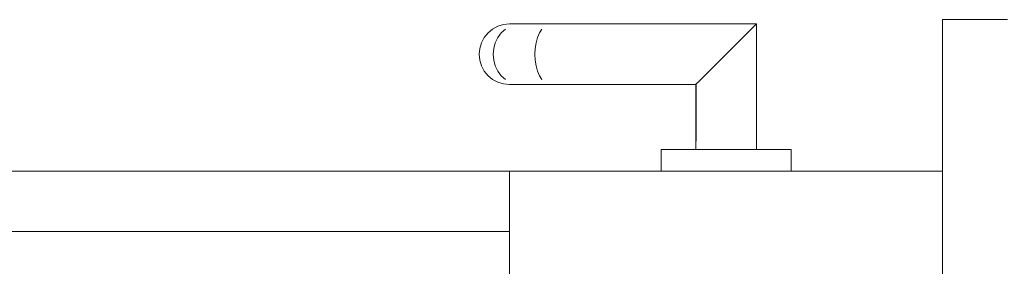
# Model space of a CAD drawing. Header units: millimetres. Extents: x -13189488 to -13176600, y -33161 to -25515.
# Tile 12 of 28: x -13183653 to -13183425, y -31847 to -31790. Entities that reach past the tile are written whole.
import ezdxf

# ---------------------------------------------------------------- set-up
doc = ezdxf.new("R2010")
doc.units = ezdxf.units.MM
doc.header["$MEASUREMENT"] = 0
doc.linetypes.add('Wipeout_Contour', pattern=[1000, 0, -1000])
doc.layers.add('0._RDC (82)_1_Portes Archicad', color=7, linetype='Continuous')

msp = doc.modelspace()

# ---------------------------------------------------------------- linework, layer by layer
at = {"layer": '0._RDC (82)_1_Portes Archicad', "color": 254, "linetype": 'Continuous', "lineweight": 0, "true_color": 0xcccccc}
for p, q in [((-13183439.55, -31824.87), (-13183439.55, -31789.87)), ((-13183439.55, -31789.87), (-13183424.55, -31789.87))]:
    msp.add_line(p, q, dxfattribs=at)
at = {"layer": '0._RDC (82)_1_Portes Archicad', "color": 35, "linetype": 'Continuous', "lineweight": 0, "true_color": 0xbe753f}
msp.add_line((-13183439.55, -31824.87), (-13183439.55, -31864.87), dxfattribs=at)

# ---------------------------------------------------------------- wipeouts: each hides what was drawn before it
at = {"color": 254, "linetype": 'Wipeout_Contour', "lineweight": 0, "ltscale": 52734111.84446394}
msp.add_wipeout([(-13183504.55, -31824.87), (-13183474.55, -31824.87), (-13183474.55, -31819.87), (-13183504.55, -31819.87)], dxfattribs=at).dxf.layer = '0._RDC (82)_1_Portes Archicad'
at = {"color": 254, "linetype": 'Wipeout_Contour', "lineweight": 0, "ltscale": 52736332.0553728}
msp.add_wipeout([(-13183539.55, -31864.87), (-13183539.55, -31824.87), (-13184549.55, -31824.87), (-13184549.55, -31864.87)], dxfattribs=at).dxf.layer = '0._RDC (82)_1_Portes Archicad'

# ---------------------------------------------------------------- next in the draw order: linework, layer by layer
at = {"layer": '0._RDC (82)_1_Portes Archicad', "color": 84, "linetype": 'Continuous', "lineweight": 0}
for p, q in [((-13183504.55, -31824.87), (-13183504.55, -31819.87)), ((-13183474.55, -31824.87), (-13183474.55, -31819.87)), ((-13183539.55, -31824.87), (-13184549.55, -31824.87))]:
    msp.add_line(p, q, dxfattribs=at)
at = {"layer": '0._RDC (82)_1_Portes Archicad', "color": 35, "linetype": 'Continuous', "lineweight": 0, "true_color": 0xbe753f}
for p, q in [((-13183539.55, -31864.87), (-13183539.55, -31824.87)), ((-13183539.55, -31824.87), (-13183439.55, -31824.87))]:
    msp.add_line(p, q, dxfattribs=at)
at = {"layer": '0._RDC (82)_1_Portes Archicad', "color": 250, "linetype": 'Continuous', "lineweight": 0, "true_color": 0x191919}
msp.add_line((-13184549.55, -31838.87), (-13183539.55, -31838.87), dxfattribs=at)

# ---------------------------------------------------------------- next in the draw order: wipeouts: each hides what was drawn before it
at = {"color": 254, "linetype": 'Wipeout_Contour', "lineweight": 0, "ltscale": 52734108.97976134}
msp.add_wipeout([(-13183489.55, -31819.87), (-13183488.19, -31819.87), (-13183488.19, -31796.5), (-13183489.55, -31797.87)], dxfattribs=at).dxf.layer = '0._RDC (82)_1_Portes Archicad'
at = {"color": 254, "linetype": 'Wipeout_Contour', "lineweight": 0, "ltscale": 39550604.15678616}
msp.add_wipeout([(-13183496.55, -31804.87), (-13183496.55, -31819.87), (-13183496.42, -31804.74)], dxfattribs=at).dxf.layer = '0._RDC (82)_1_Portes Archicad'

# ---------------------------------------------------------------- next in the draw order: wipeouts: each hides what was drawn before it
at = {"color": 254, "linetype": 'Wipeout_Contour', "lineweight": 0, "ltscale": 52734103.61573545}
msp.add_wipeout([(-13183488.19, -31819.87), (-13183486.88, -31819.87), (-13183486.88, -31795.19), (-13183488.19, -31796.5)], dxfattribs=at).dxf.layer = '0._RDC (82)_1_Portes Archicad'
at = {"color": 254, "linetype": 'Wipeout_Contour', "lineweight": 0, "ltscale": 39550603.48819679}
msp.add_wipeout([(-13183496.42, -31819.87), (-13183496.02, -31804.34), (-13183496.42, -31804.74)], dxfattribs=at).dxf.layer = '0._RDC (82)_1_Portes Archicad'

# ---------------------------------------------------------------- next in the draw order: wipeouts: each hides what was drawn before it
at = {"color": 254, "linetype": 'Wipeout_Contour', "lineweight": 0, "ltscale": 52734098.5629301}
msp.add_wipeout([(-13183486.88, -31819.87), (-13183485.67, -31819.87), (-13183485.67, -31793.98), (-13183486.88, -31795.19)], dxfattribs=at).dxf.layer = '0._RDC (82)_1_Portes Archicad'
at = {"color": 254, "linetype": 'Wipeout_Contour', "lineweight": 0, "ltscale": 52734136.31872304}
msp.add_wipeout([(-13183496.02, -31819.87), (-13183495.38, -31819.87), (-13183495.38, -31803.69), (-13183496.02, -31804.34)], dxfattribs=at).dxf.layer = '0._RDC (82)_1_Portes Archicad'

# ---------------------------------------------------------------- next in the draw order: wipeouts: each hides what was drawn before it
at = {"color": 254, "linetype": 'Wipeout_Contour', "lineweight": 0, "ltscale": 52734094.01552185}
msp.add_wipeout([(-13183485.67, -31819.87), (-13183484.6, -31819.87), (-13183484.6, -31792.92), (-13183485.67, -31793.98)], dxfattribs=at).dxf.layer = '0._RDC (82)_1_Portes Archicad'
at = {"color": 254, "linetype": 'Wipeout_Contour', "lineweight": 0, "ltscale": 52734133.28027951}
msp.add_wipeout([(-13183495.38, -31803.69), (-13183495.38, -31819.87), (-13183494.5, -31819.87), (-13183494.5, -31802.82)], dxfattribs=at).dxf.layer = '0._RDC (82)_1_Portes Archicad'

# ---------------------------------------------------------------- next in the draw order: wipeouts: each hides what was drawn before it
at = {"color": 254, "linetype": 'Wipeout_Contour', "lineweight": 0, "ltscale": 52734090.14826496}
msp.add_wipeout([(-13183484.6, -31792.92), (-13183484.6, -31819.87), (-13183483.73, -31819.87), (-13183483.73, -31792.05)], dxfattribs=at).dxf.layer = '0._RDC (82)_1_Portes Archicad'
at = {"color": 254, "linetype": 'Wipeout_Contour', "lineweight": 0, "ltscale": 52734129.4130587}
msp.add_wipeout([(-13183494.5, -31819.87), (-13183493.44, -31819.87), (-13183493.44, -31801.76), (-13183494.5, -31802.82)], dxfattribs=at).dxf.layer = '0._RDC (82)_1_Portes Archicad'
at = {"color": 254, "linetype": 'Wipeout_Contour', "lineweight": 0, "ltscale": 39550629.29441586}
msp.add_wipeout([(-13183496.42, -31804.74), (-13183520.73, -31804.74), (-13183496.55, -31804.87)], dxfattribs=at).dxf.layer = '0._RDC (82)_1_Portes Archicad'

# ---------------------------------------------------------------- next in the draw order: wipeouts: each hides what was drawn before it
at = {"color": 254, "linetype": 'Wipeout_Contour', "lineweight": 0, "ltscale": 52734087.10977525}
msp.add_wipeout([(-13183483.73, -31819.87), (-13183483.09, -31819.87), (-13183483.09, -31791.4), (-13183483.73, -31792.05)], dxfattribs=at).dxf.layer = '0._RDC (82)_1_Portes Archicad'
at = {"color": 254, "linetype": 'Wipeout_Contour', "lineweight": 0, "ltscale": 52734124.86567678}
msp.add_wipeout([(-13183493.44, -31819.87), (-13183492.23, -31819.87), (-13183492.23, -31800.55), (-13183493.44, -31801.76)], dxfattribs=at).dxf.layer = '0._RDC (82)_1_Portes Archicad'
at = {"color": 254, "linetype": 'Wipeout_Contour', "lineweight": 0, "ltscale": 39550628.92175972}
msp.add_wipeout([(-13183520.91, -31804.34), (-13183496.42, -31804.74), (-13183496.02, -31804.34)], dxfattribs=at).dxf.layer = '0._RDC (82)_1_Portes Archicad'

# ---------------------------------------------------------------- next in the draw order: wipeouts: each hides what was drawn before it
at = {"color": 254, "linetype": 'Wipeout_Contour', "lineweight": 0, "ltscale": 39550563.42600842}
msp.add_wipeout([(-13183483.09, -31819.87), (-13183482.69, -31791), (-13183483.09, -31791.4)], dxfattribs=at).dxf.layer = '0._RDC (82)_1_Portes Archicad'
at = {"color": 254, "linetype": 'Wipeout_Contour', "lineweight": 0, "ltscale": 52734119.81288843}
msp.add_wipeout([(-13183492.23, -31819.87), (-13183490.92, -31819.87), (-13183490.92, -31799.24), (-13183492.23, -31800.55)], dxfattribs=at).dxf.layer = '0._RDC (82)_1_Portes Archicad'
at = {"color": 254, "linetype": 'Wipeout_Contour', "lineweight": 0, "ltscale": 52734186.80020138}
msp.add_wipeout([(-13183521.07, -31803.69), (-13183520.91, -31804.34), (-13183496.02, -31804.34), (-13183495.38, -31803.69)], dxfattribs=at).dxf.layer = '0._RDC (82)_1_Portes Archicad'

# ---------------------------------------------------------------- next in the draw order: linework, layer by layer
at = {"layer": '0._RDC (82)_1_Portes Archicad', "color": 84, "linetype": 'Continuous', "lineweight": 0}
msp.add_line((-13183496.55, -31819.87), (-13183496.55, -31804.87), dxfattribs=at)

# ---------------------------------------------------------------- next in the draw order: wipeouts: each hides what was drawn before it
at = {"color": 254, "linetype": 'Wipeout_Contour', "lineweight": 0, "ltscale": 39550562.49352059}
msp.add_wipeout([(-13183482.69, -31791), (-13183482.69, -31819.87), (-13183482.55, -31790.87)], dxfattribs=at).dxf.layer = '0._RDC (82)_1_Portes Archicad'
at = {"color": 254, "linetype": 'Wipeout_Contour', "lineweight": 0, "ltscale": 52734114.44887085}
msp.add_wipeout([(-13183490.92, -31819.87), (-13183489.55, -31819.87), (-13183489.55, -31797.87), (-13183490.92, -31799.24)], dxfattribs=at).dxf.layer = '0._RDC (82)_1_Portes Archicad'
at = {"color": 254, "linetype": 'Wipeout_Contour', "lineweight": 0, "ltscale": 52734185.56606625}
msp.add_wipeout([(-13183521.21, -31802.82), (-13183521.07, -31803.69), (-13183495.38, -31803.69), (-13183494.5, -31802.82)], dxfattribs=at).dxf.layer = '0._RDC (82)_1_Portes Archicad'

# ---------------------------------------------------------------- next in the draw order: linework, layer by layer
at = {"layer": '0._RDC (82)_1_Portes Archicad', "color": 84, "linetype": 'Continuous', "lineweight": 0}
for p, q in [((-13183496.55, -31804.87), (-13183496.42, -31804.74)), ((-13183496.42, -31804.74), (-13183496.02, -31804.34)), ((-13183504.55, -31819.87), (-13183474.55, -31819.87))]:
    msp.add_line(p, q, dxfattribs=at)

# ---------------------------------------------------------------- next in the draw order: wipeouts: each hides what was drawn before it
at = {"color": 254, "linetype": 'Wipeout_Contour', "lineweight": 0, "ltscale": 52734174.02056599}
msp.add_wipeout([(-13183521.48, -31797.87), (-13183489.55, -31797.87), (-13183488.19, -31796.5), (-13183521.46, -31796.5)], dxfattribs=at).dxf.layer = '0._RDC (82)_1_Portes Archicad'
at = {"color": 254, "linetype": 'Wipeout_Contour', "lineweight": 0, "ltscale": 52734183.87311883}
msp.add_wipeout([(-13183521.32, -31801.76), (-13183521.21, -31802.82), (-13183494.5, -31802.82), (-13183493.44, -31801.76)], dxfattribs=at).dxf.layer = '0._RDC (82)_1_Portes Archicad'
at = {"color": 254, "linetype": 'Wipeout_Contour', "lineweight": 0, "ltscale": 39550696.03338316}
msp.add_wipeout([(-13183530.76, -31804.74), (-13183530.05, -31804.87), (-13183520.55, -31804.87)], dxfattribs=at).dxf.layer = '0._RDC (82)_1_Portes Archicad'

# ---------------------------------------------------------------- next in the draw order: linework, layer by layer
at = {"layer": '0._RDC (82)_1_Portes Archicad', "color": 84, "linetype": 'Continuous', "lineweight": 0}
msp.add_line((-13183496.02, -31804.34), (-13183495.38, -31803.69), dxfattribs=at)

# ---------------------------------------------------------------- next in the draw order: wipeouts: each hides what was drawn before it
at = {"color": 254, "linetype": 'Wipeout_Contour', "lineweight": 0, "ltscale": 52734171.26272632}
msp.add_wipeout([(-13183521.46, -31796.5), (-13183488.19, -31796.5), (-13183486.88, -31795.19), (-13183521.41, -31795.19)], dxfattribs=at).dxf.layer = '0._RDC (82)_1_Portes Archicad'
at = {"color": 254, "linetype": 'Wipeout_Contour', "lineweight": 0, "ltscale": 52734181.78636687}
msp.add_wipeout([(-13183521.41, -31800.55), (-13183521.32, -31801.76), (-13183493.44, -31801.76), (-13183492.23, -31800.55)], dxfattribs=at).dxf.layer = '0._RDC (82)_1_Portes Archicad'
at = {"color": 254, "linetype": 'Wipeout_Contour', "lineweight": 0, "ltscale": 52734257.34524688}
msp.add_wipeout([(-13183520.91, -31804.34), (-13183531.44, -31804.34), (-13183530.76, -31804.74), (-13183520.73, -31804.74)], dxfattribs=at).dxf.layer = '0._RDC (82)_1_Portes Archicad'

# ---------------------------------------------------------------- next in the draw order: linework, layer by layer
at = {"layer": '0._RDC (82)_1_Portes Archicad', "color": 84, "linetype": 'Continuous', "lineweight": 0}
for p, q in [((-13183494.5, -31802.82), (-13183493.44, -31801.76)), ((-13183495.38, -31803.69), (-13183494.5, -31802.82))]:
    msp.add_line(p, q, dxfattribs=at)

# ---------------------------------------------------------------- next in the draw order: wipeouts: each hides what was drawn before it
at = {"color": 254, "linetype": 'Wipeout_Contour', "lineweight": 0, "ltscale": 52734168.59457703}
msp.add_wipeout([(-13183521.41, -31795.19), (-13183486.88, -31795.19), (-13183485.67, -31793.98), (-13183521.32, -31793.98)], dxfattribs=at).dxf.layer = '0._RDC (82)_1_Portes Archicad'
at = {"color": 254, "linetype": 'Wipeout_Contour', "lineweight": 0, "ltscale": 52734179.38571544}
msp.add_wipeout([(-13183521.46, -31799.24), (-13183521.41, -31800.55), (-13183492.23, -31800.55), (-13183490.92, -31799.24)], dxfattribs=at).dxf.layer = '0._RDC (82)_1_Portes Archicad'
at = {"color": 254, "linetype": 'Wipeout_Contour', "lineweight": 0, "ltscale": 52734258.97309002}
msp.add_wipeout([(-13183521.07, -31803.69), (-13183532.07, -31803.69), (-13183531.44, -31804.34), (-13183520.91, -31804.34)], dxfattribs=at).dxf.layer = '0._RDC (82)_1_Portes Archicad'

# ---------------------------------------------------------------- next in the draw order: linework, layer by layer
at = {"layer": '0._RDC (82)_1_Portes Archicad', "color": 84, "linetype": 'Continuous', "lineweight": 0}
for p, q in [((-13183488.19, -31796.5), (-13183486.88, -31795.19)), ((-13183493.44, -31801.76), (-13183492.23, -31800.55)), ((-13183496.55, -31804.87), (-13183520.55, -31804.87))]:
    msp.add_line(p, q, dxfattribs=at)

# ---------------------------------------------------------------- next in the draw order: wipeouts: each hides what was drawn before it
at = {"color": 254, "linetype": 'Wipeout_Contour', "lineweight": 0, "ltscale": 52734166.11861075}
msp.add_wipeout([(-13183521.32, -31793.98), (-13183485.67, -31793.98), (-13183484.6, -31792.92), (-13183521.21, -31792.92)], dxfattribs=at).dxf.layer = '0._RDC (82)_1_Portes Archicad'
at = {"color": 254, "linetype": 'Wipeout_Contour', "lineweight": 0, "ltscale": 52734176.76323201}
msp.add_wipeout([(-13183521.48, -31797.87), (-13183521.46, -31799.24), (-13183490.92, -31799.24), (-13183489.55, -31797.87)], dxfattribs=at).dxf.layer = '0._RDC (82)_1_Portes Archicad'
at = {"color": 254, "linetype": 'Wipeout_Contour', "lineweight": 0, "ltscale": 52734260.43389842}
msp.add_wipeout([(-13183532.62, -31802.82), (-13183532.07, -31803.69), (-13183521.07, -31803.69), (-13183521.21, -31802.82)], dxfattribs=at).dxf.layer = '0._RDC (82)_1_Portes Archicad'

# ---------------------------------------------------------------- next in the draw order: linework, layer by layer
at = {"layer": '0._RDC (82)_1_Portes Archicad', "color": 84, "linetype": 'Continuous', "lineweight": 0}
for p, q in [((-13183489.55, -31797.87), (-13183488.19, -31796.5)), ((-13183492.23, -31800.55), (-13183490.92, -31799.24)), ((-13183490.92, -31799.24), (-13183489.55, -31797.87))]:
    msp.add_line(p, q, dxfattribs=at)

# ---------------------------------------------------------------- next in the draw order: wipeouts: each hides what was drawn before it
at = {"color": 254, "linetype": 'Wipeout_Contour', "lineweight": 0, "ltscale": 52734163.9299957}
msp.add_wipeout([(-13183521.21, -31792.92), (-13183484.6, -31792.92), (-13183483.73, -31792.05), (-13183521.07, -31792.05)], dxfattribs=at).dxf.layer = '0._RDC (82)_1_Portes Archicad'
at = {"color": 254, "linetype": 'Wipeout_Contour', "lineweight": 0, "ltscale": 52734263.60795018}
msp.add_wipeout([(-13183533.68, -31797.87), (-13183521.48, -31797.87), (-13183521.46, -31796.5), (-13183533.61, -31796.5)], dxfattribs=at).dxf.layer = '0._RDC (82)_1_Portes Archicad'
at = {"color": 254, "linetype": 'Wipeout_Contour', "lineweight": 0, "ltscale": 52734261.67143501}
msp.add_wipeout([(-13183521.32, -31801.76), (-13183533.07, -31801.76), (-13183532.62, -31802.82), (-13183521.21, -31802.82)], dxfattribs=at).dxf.layer = '0._RDC (82)_1_Portes Archicad'
at = {"color": 254, "linetype": 'Wipeout_Contour', "lineweight": 0, "ltscale": 52734289.57789553}
msp.add_wipeout([(-13183538.23, -31804.74), (-13183537.01, -31804.87), (-13183530.05, -31804.87), (-13183530.76, -31804.74)], dxfattribs=at).dxf.layer = '0._RDC (82)_1_Portes Archicad'

# ---------------------------------------------------------------- next in the draw order: linework, layer by layer
at = {"layer": '0._RDC (82)_1_Portes Archicad', "color": 84, "linetype": 'Continuous', "lineweight": 0}
msp.add_line((-13183486.88, -31795.19), (-13183485.67, -31793.98), dxfattribs=at)

# ---------------------------------------------------------------- next in the draw order: wipeouts: each hides what was drawn before it
at = {"color": 254, "linetype": 'Wipeout_Contour', "lineweight": 0, "ltscale": 52734162.11300787}
msp.add_wipeout([(-13183520.91, -31791.4), (-13183521.07, -31792.05), (-13183483.73, -31792.05), (-13183483.09, -31791.4)], dxfattribs=at).dxf.layer = '0._RDC (82)_1_Portes Archicad'
at = {"color": 254, "linetype": 'Wipeout_Contour', "lineweight": 0, "ltscale": 52734263.25741765}
msp.add_wipeout([(-13183533.4, -31795.19), (-13183533.61, -31796.5), (-13183521.46, -31796.5), (-13183521.41, -31795.19)], dxfattribs=at).dxf.layer = '0._RDC (82)_1_Portes Archicad'
at = {"color": 254, "linetype": 'Wipeout_Contour', "lineweight": 0, "ltscale": 52734262.63804203}
msp.add_wipeout([(-13183521.41, -31800.55), (-13183533.4, -31800.55), (-13183533.07, -31801.76), (-13183521.32, -31801.76)], dxfattribs=at).dxf.layer = '0._RDC (82)_1_Portes Archicad'
at = {"color": 254, "linetype": 'Wipeout_Contour', "lineweight": 0, "ltscale": 52734293.35793114}
msp.add_wipeout([(-13183531.44, -31804.34), (-13183539.41, -31804.34), (-13183538.23, -31804.74), (-13183530.76, -31804.74)], dxfattribs=at).dxf.layer = '0._RDC (82)_1_Portes Archicad'

# ---------------------------------------------------------------- next in the draw order: linework, layer by layer
at = {"layer": '0._RDC (82)_1_Portes Archicad', "color": 84, "linetype": 'Continuous', "lineweight": 0}
for p, q in [((-13183485.67, -31793.98), (-13183484.6, -31792.92)), ((-13183520.55, -31804.87), (-13183530.05, -31804.87))]:
    msp.add_line(p, q, dxfattribs=at)

# ---------------------------------------------------------------- next in the draw order: wipeouts: each hides what was drawn before it
at = {"color": 254, "linetype": 'Wipeout_Contour', "lineweight": 0, "ltscale": 52734160.73744374}
msp.add_wipeout([(-13183520.91, -31791.4), (-13183483.09, -31791.4), (-13183482.69, -31791), (-13183520.73, -31791)], dxfattribs=at).dxf.layer = '0._RDC (82)_1_Portes Archicad'
at = {"color": 254, "linetype": 'Wipeout_Contour', "lineweight": 0, "ltscale": 52734262.5746779}
msp.add_wipeout([(-13183533.4, -31795.19), (-13183521.41, -31795.19), (-13183521.32, -31793.98), (-13183533.07, -31793.98)], dxfattribs=at).dxf.layer = '0._RDC (82)_1_Portes Archicad'
at = {"color": 254, "linetype": 'Wipeout_Contour', "lineweight": 0, "ltscale": 52734263.29643697}
msp.add_wipeout([(-13183533.61, -31799.24), (-13183533.4, -31800.55), (-13183521.41, -31800.55), (-13183521.46, -31799.24)], dxfattribs=at).dxf.layer = '0._RDC (82)_1_Portes Archicad'
at = {"color": 254, "linetype": 'Wipeout_Contour', "lineweight": 0, "ltscale": 52734296.91459802}
msp.add_wipeout([(-13183540.5, -31803.69), (-13183539.41, -31804.34), (-13183531.44, -31804.34), (-13183532.07, -31803.69)], dxfattribs=at).dxf.layer = '0._RDC (82)_1_Portes Archicad'

# ---------------------------------------------------------------- next in the draw order: linework, layer by layer
at = {"layer": '0._RDC (82)_1_Portes Archicad', "color": 84, "linetype": 'Continuous', "lineweight": 0}
for p, q in [((-13183484.6, -31792.92), (-13183483.73, -31792.05)), ((-13183483.73, -31792.05), (-13183483.09, -31791.4)), ((-13183483.09, -31791.4), (-13183482.69, -31791)), ((-13183482.69, -31791), (-13183482.55, -31790.87)), ((-13183482.55, -31819.87), (-13183482.55, -31790.87))]:
    msp.add_line(p, q, dxfattribs=at)

# ---------------------------------------------------------------- next in the draw order: wipeouts: each hides what was drawn before it
at = {"color": 254, "linetype": 'Wipeout_Contour', "lineweight": 0, "ltscale": 52734261.58616124}
msp.add_wipeout([(-13183532.62, -31792.92), (-13183533.07, -31793.98), (-13183521.32, -31793.98), (-13183521.21, -31792.92)], dxfattribs=at).dxf.layer = '0._RDC (82)_1_Portes Archicad'
at = {"color": 254, "linetype": 'Wipeout_Contour', "lineweight": 0, "ltscale": 52734263.62112543}
msp.add_wipeout([(-13183533.68, -31797.87), (-13183533.61, -31799.24), (-13183521.46, -31799.24), (-13183521.48, -31797.87)], dxfattribs=at).dxf.layer = '0._RDC (82)_1_Portes Archicad'
at = {"color": 254, "linetype": 'Wipeout_Contour', "lineweight": 0, "ltscale": 52734300.11110525}
msp.add_wipeout([(-13183532.62, -31802.82), (-13183541.45, -31802.82), (-13183540.5, -31803.69), (-13183532.07, -31803.69)], dxfattribs=at).dxf.layer = '0._RDC (82)_1_Portes Archicad'

# ---------------------------------------------------------------- next in the draw order: wipeouts: each hides what was drawn before it
at = {"color": 254, "linetype": 'Wipeout_Contour', "lineweight": 0, "ltscale": 52734260.329992}
msp.add_wipeout([(-13183532.62, -31792.92), (-13183521.21, -31792.92), (-13183521.07, -31792.05), (-13183532.07, -31792.05)], dxfattribs=at).dxf.layer = '0._RDC (82)_1_Portes Archicad'
at = {"color": 254, "linetype": 'Wipeout_Contour', "lineweight": 0, "ltscale": 52734307.12384896}
msp.add_wipeout([(-13183543.16, -31796.5), (-13183543.29, -31797.87), (-13183533.68, -31797.87), (-13183533.61, -31796.5)], dxfattribs=at).dxf.layer = '0._RDC (82)_1_Portes Archicad'
at = {"color": 254, "linetype": 'Wipeout_Contour', "lineweight": 0, "ltscale": 52734302.82451496}
msp.add_wipeout([(-13183533.07, -31801.76), (-13183542.23, -31801.76), (-13183541.45, -31802.82), (-13183532.62, -31802.82)], dxfattribs=at).dxf.layer = '0._RDC (82)_1_Portes Archicad'
at = {"color": 254, "linetype": 'Wipeout_Contour', "lineweight": 0, "ltscale": 52734309.2094276}
msp.add_wipeout([(-13183540.92, -31804.74), (-13183539.55, -31804.87), (-13183537.01, -31804.87), (-13183538.23, -31804.74)], dxfattribs=at).dxf.layer = '0._RDC (82)_1_Portes Archicad'

# ---------------------------------------------------------------- next in the draw order: linework, layer by layer
at = {"layer": '0._RDC (82)_1_Portes Archicad', "color": 84, "linetype": 'Continuous', "lineweight": 0}
msp.add_line((-13183530.05, -31804.87), (-13183537.01, -31804.87), dxfattribs=at)

# ---------------------------------------------------------------- next in the draw order: wipeouts: each hides what was drawn before it
at = {"color": 254, "linetype": 'Wipeout_Contour', "lineweight": 0, "ltscale": 52734258.85454413}
msp.add_wipeout([(-13183532.07, -31792.05), (-13183521.07, -31792.05), (-13183520.91, -31791.4), (-13183531.44, -31791.4)], dxfattribs=at).dxf.layer = '0._RDC (82)_1_Portes Archicad'
at = {"color": 254, "linetype": 'Wipeout_Contour', "lineweight": 0, "ltscale": 52734306.36757556}
msp.add_wipeout([(-13183542.81, -31795.19), (-13183543.16, -31796.5), (-13183533.61, -31796.5), (-13183533.4, -31795.19)], dxfattribs=at).dxf.layer = '0._RDC (82)_1_Portes Archicad'
at = {"color": 254, "linetype": 'Wipeout_Contour', "lineweight": 0, "ltscale": 52734304.95031811}
msp.add_wipeout([(-13183542.81, -31800.55), (-13183542.23, -31801.76), (-13183533.07, -31801.76), (-13183533.4, -31800.55)], dxfattribs=at).dxf.layer = '0._RDC (82)_1_Portes Archicad'
at = {"color": 254, "linetype": 'Wipeout_Contour', "lineweight": 0, "ltscale": 52734314.28520072}
msp.add_wipeout([(-13183538.23, -31804.74), (-13183539.41, -31804.34), (-13183542.23, -31804.34), (-13183540.92, -31804.74)], dxfattribs=at).dxf.layer = '0._RDC (82)_1_Portes Archicad'

# ---------------------------------------------------------------- next in the draw order: linework, layer by layer
at = {"layer": '0._RDC (82)_1_Portes Archicad', "color": 84, "linetype": 'Continuous', "lineweight": 0}
for p, q in [((-13183532.62, -31802.82), (-13183533.07, -31801.76)), ((-13183532.07, -31803.69), (-13183532.62, -31802.82))]:
    msp.add_line(p, q, dxfattribs=at)

# ---------------------------------------------------------------- next in the draw order: wipeouts: each hides what was drawn before it
at = {"color": 254, "linetype": 'Wipeout_Contour', "lineweight": 0, "ltscale": 39550697.66987001}
msp.add_wipeout([(-13183530.76, -31791), (-13183531.44, -31791.4), (-13183520.91, -31791.4)], dxfattribs=at).dxf.layer = '0._RDC (82)_1_Portes Archicad'
at = {"color": 254, "linetype": 'Wipeout_Contour', "lineweight": 0, "ltscale": 52734304.88695403}
msp.add_wipeout([(-13183542.81, -31795.19), (-13183533.4, -31795.19), (-13183533.07, -31793.98), (-13183542.23, -31793.98)], dxfattribs=at).dxf.layer = '0._RDC (82)_1_Portes Archicad'
at = {"color": 254, "linetype": 'Wipeout_Contour', "lineweight": 0, "ltscale": 52734306.40659497}
msp.add_wipeout([(-13183543.16, -31799.24), (-13183542.81, -31800.55), (-13183533.4, -31800.55), (-13183533.61, -31799.24)], dxfattribs=at).dxf.layer = '0._RDC (82)_1_Portes Archicad'
at = {"color": 254, "linetype": 'Wipeout_Contour', "lineweight": 0, "ltscale": 52734319.06296851}
msp.add_wipeout([(-13183539.41, -31804.34), (-13183540.5, -31803.69), (-13183543.44, -31803.69), (-13183542.23, -31804.34)], dxfattribs=at).dxf.layer = '0._RDC (82)_1_Portes Archicad'

# ---------------------------------------------------------------- next in the draw order: linework, layer by layer
at = {"layer": '0._RDC (82)_1_Portes Archicad', "color": 84, "linetype": 'Continuous', "lineweight": 0}
for p, q in [((-13183533.61, -31796.5), (-13183533.4, -31795.19)), ((-13183533.07, -31801.76), (-13183533.4, -31800.55)), ((-13183537.01, -31804.87), (-13183539.55, -31804.87))]:
    msp.add_line(p, q, dxfattribs=at)

# ---------------------------------------------------------------- next in the draw order: wipeouts: each hides what was drawn before it
at = {"color": 254, "linetype": 'Wipeout_Contour', "lineweight": 0, "ltscale": 39550696.11407073}
msp.add_wipeout([(-13183530.76, -31791), (-13183520.73, -31791), (-13183530.05, -31790.87)], dxfattribs=at).dxf.layer = '0._RDC (82)_1_Portes Archicad'
at = {"color": 254, "linetype": 'Wipeout_Contour', "lineweight": 0, "ltscale": 52734302.73924126}
msp.add_wipeout([(-13183542.23, -31793.98), (-13183533.07, -31793.98), (-13183532.62, -31792.92), (-13183541.45, -31792.92)], dxfattribs=at).dxf.layer = '0._RDC (82)_1_Portes Archicad'
at = {"color": 254, "linetype": 'Wipeout_Contour', "lineweight": 0, "ltscale": 52734307.13702419}
msp.add_wipeout([(-13183533.68, -31797.87), (-13183543.29, -31797.87), (-13183543.16, -31799.24), (-13183533.61, -31799.24)], dxfattribs=at).dxf.layer = '0._RDC (82)_1_Portes Archicad'
at = {"color": 254, "linetype": 'Wipeout_Contour', "lineweight": 0, "ltscale": 52734323.35902046}
msp.add_wipeout([(-13183540.5, -31803.69), (-13183541.45, -31802.82), (-13183544.5, -31802.82), (-13183543.44, -31803.69)], dxfattribs=at).dxf.layer = '0._RDC (82)_1_Portes Archicad'

# ---------------------------------------------------------------- next in the draw order: linework, layer by layer
at = {"layer": '0._RDC (82)_1_Portes Archicad', "color": 84, "linetype": 'Continuous', "lineweight": 0}
for p, q in [((-13183482.55, -31790.87), (-13183520.55, -31790.87)), ((-13183533.68, -31797.87), (-13183533.61, -31796.5)), ((-13183533.61, -31799.24), (-13183533.68, -31797.87)), ((-13183533.4, -31800.55), (-13183533.61, -31799.24)), ((-13183540.92, -31804.74), (-13183542.23, -31804.34)), ((-13183539.55, -31804.87), (-13183540.92, -31804.74))]:
    msp.add_line(p, q, dxfattribs=at)

# ---------------------------------------------------------------- next in the draw order: wipeouts: each hides what was drawn before it
at = {"color": 254, "linetype": 'Wipeout_Contour', "lineweight": 0, "ltscale": 52734300.00719894}
msp.add_wipeout([(-13183540.5, -31792.05), (-13183541.45, -31792.92), (-13183532.62, -31792.92), (-13183532.07, -31792.05)], dxfattribs=at).dxf.layer = '0._RDC (82)_1_Portes Archicad'
at = {"color": 254, "linetype": 'Wipeout_Contour', "lineweight": 0, "ltscale": 52734332.8108079}
msp.add_wipeout([(-13183543.29, -31797.87), (-13183543.16, -31796.5), (-13183546.42, -31796.5), (-13183546.55, -31797.87)], dxfattribs=at).dxf.layer = '0._RDC (82)_1_Portes Archicad'
at = {"color": 254, "linetype": 'Wipeout_Contour', "lineweight": 0, "ltscale": 52734327.0080926}
msp.add_wipeout([(-13183541.45, -31802.82), (-13183542.23, -31801.76), (-13183545.37, -31801.76), (-13183544.5, -31802.82)], dxfattribs=at).dxf.layer = '0._RDC (82)_1_Portes Archicad'

# ---------------------------------------------------------------- next in the draw order: linework, layer by layer
at = {"layer": '0._RDC (82)_1_Portes Archicad', "color": 84, "linetype": 'Continuous', "lineweight": 0}
for p, q in [((-13183533.4, -31795.19), (-13183533.07, -31793.98)), ((-13183542.23, -31804.34), (-13183543.44, -31803.69))]:
    msp.add_line(p, q, dxfattribs=at)

# ---------------------------------------------------------------- next in the draw order: wipeouts: each hides what was drawn before it
at = {"color": 254, "linetype": 'Wipeout_Contour', "lineweight": 0, "ltscale": 52734296.79605215}
msp.add_wipeout([(-13183539.41, -31791.4), (-13183540.5, -31792.05), (-13183532.07, -31792.05), (-13183531.44, -31791.4)], dxfattribs=at).dxf.layer = '0._RDC (82)_1_Portes Archicad'
at = {"color": 254, "linetype": 'Wipeout_Contour', "lineweight": 0, "ltscale": 52734331.79461202}
msp.add_wipeout([(-13183543.16, -31796.5), (-13183542.81, -31795.19), (-13183546.02, -31795.19), (-13183546.42, -31796.5)], dxfattribs=at).dxf.layer = '0._RDC (82)_1_Portes Archicad'
at = {"color": 254, "linetype": 'Wipeout_Contour', "lineweight": 0, "ltscale": 52734329.86971988}
msp.add_wipeout([(-13183542.23, -31801.76), (-13183542.81, -31800.55), (-13183546.02, -31800.55), (-13183545.37, -31801.76)], dxfattribs=at).dxf.layer = '0._RDC (82)_1_Portes Archicad'

# ---------------------------------------------------------------- next in the draw order: linework, layer by layer
at = {"layer": '0._RDC (82)_1_Portes Archicad', "color": 84, "linetype": 'Continuous', "lineweight": 0}
for p, q in [((-13183533.07, -31793.98), (-13183532.62, -31792.92)), ((-13183544.5, -31802.82), (-13183545.37, -31801.76)), ((-13183541.45, -31802.82), (-13183542.23, -31801.76)), ((-13183543.44, -31803.69), (-13183544.5, -31802.82)), ((-13183540.5, -31803.69), (-13183541.45, -31802.82))]:
    msp.add_line(p, q, dxfattribs=at)

# ---------------------------------------------------------------- next in the draw order: wipeouts: each hides what was drawn before it
at = {"color": 254, "linetype": 'Wipeout_Contour', "lineweight": 0, "ltscale": 52734293.22930138}
msp.add_wipeout([(-13183539.41, -31791.4), (-13183531.44, -31791.4), (-13183530.76, -31791), (-13183538.23, -31791)], dxfattribs=at).dxf.layer = '0._RDC (82)_1_Portes Archicad'
at = {"color": 254, "linetype": 'Wipeout_Contour', "lineweight": 0, "ltscale": 52734329.80635584}
msp.add_wipeout([(-13183542.81, -31795.19), (-13183542.23, -31793.98), (-13183545.37, -31793.98), (-13183546.02, -31795.19)], dxfattribs=at).dxf.layer = '0._RDC (82)_1_Portes Archicad'
at = {"color": 254, "linetype": 'Wipeout_Contour', "lineweight": 0, "ltscale": 52734331.8336314}
msp.add_wipeout([(-13183542.81, -31800.55), (-13183543.16, -31799.24), (-13183546.42, -31799.24), (-13183546.02, -31800.55)], dxfattribs=at).dxf.layer = '0._RDC (82)_1_Portes Archicad'

# ---------------------------------------------------------------- next in the draw order: linework, layer by layer
at = {"layer": '0._RDC (82)_1_Portes Archicad', "color": 84, "linetype": 'Continuous', "lineweight": 0}
for p, q in [((-13183546.42, -31796.5), (-13183546.02, -31795.19)), ((-13183543.16, -31796.5), (-13183542.81, -31795.19)), ((-13183545.37, -31801.76), (-13183546.02, -31800.55)), ((-13183542.23, -31801.76), (-13183542.81, -31800.55))]:
    msp.add_line(p, q, dxfattribs=at)

# ---------------------------------------------------------------- next in the draw order: wipeouts: each hides what was drawn before it
at = {"color": 254, "linetype": 'Wipeout_Contour', "lineweight": 0, "ltscale": 52734289.44412503}
msp.add_wipeout([(-13183538.23, -31791), (-13183530.76, -31791), (-13183530.05, -31790.87), (-13183537.01, -31790.87)], dxfattribs=at).dxf.layer = '0._RDC (82)_1_Portes Archicad'
at = {"color": 254, "linetype": 'Wipeout_Contour', "lineweight": 0, "ltscale": 52734326.92281893}
msp.add_wipeout([(-13183542.23, -31793.98), (-13183541.45, -31792.92), (-13183544.5, -31792.92), (-13183545.37, -31793.98)], dxfattribs=at).dxf.layer = '0._RDC (82)_1_Portes Archicad'
at = {"color": 254, "linetype": 'Wipeout_Contour', "lineweight": 0, "ltscale": 52734332.82398313}
msp.add_wipeout([(-13183543.16, -31799.24), (-13183543.29, -31797.87), (-13183546.55, -31797.87), (-13183546.42, -31799.24)], dxfattribs=at).dxf.layer = '0._RDC (82)_1_Portes Archicad'

# ---------------------------------------------------------------- next in the draw order: linework, layer by layer
at = {"layer": '0._RDC (82)_1_Portes Archicad', "color": 84, "linetype": 'Continuous', "lineweight": 0}
for p, q in [((-13183532.62, -31792.92), (-13183532.07, -31792.05)), ((-13183520.55, -31790.87), (-13183530.05, -31790.87)), ((-13183546.55, -31797.87), (-13183546.42, -31796.5)), ((-13183543.29, -31797.87), (-13183543.16, -31796.5)), ((-13183546.42, -31799.24), (-13183546.55, -31797.87)), ((-13183546.02, -31800.55), (-13183546.42, -31799.24)), ((-13183543.16, -31799.24), (-13183543.29, -31797.87)), ((-13183542.81, -31800.55), (-13183543.16, -31799.24))]:
    msp.add_line(p, q, dxfattribs=at)

# ---------------------------------------------------------------- next in the draw order: wipeouts: each hides what was drawn before it
at = {"color": 254, "linetype": 'Wipeout_Contour', "lineweight": 0, "ltscale": 52734323.25511419}
msp.add_wipeout([(-13183541.45, -31792.92), (-13183540.5, -31792.05), (-13183543.44, -31792.05), (-13183544.5, -31792.92)], dxfattribs=at).dxf.layer = '0._RDC (82)_1_Portes Archicad'

# ---------------------------------------------------------------- next in the draw order: linework, layer by layer
at = {"layer": '0._RDC (82)_1_Portes Archicad', "color": 84, "linetype": 'Continuous', "lineweight": 0}
for p, q in [((-13183546.02, -31795.19), (-13183545.37, -31793.98)), ((-13183542.81, -31795.19), (-13183542.23, -31793.98))]:
    msp.add_line(p, q, dxfattribs=at)

# ---------------------------------------------------------------- next in the draw order: wipeouts: each hides what was drawn before it
at = {"color": 254, "linetype": 'Wipeout_Contour', "lineweight": 0, "ltscale": 52734318.94442271}
msp.add_wipeout([(-13183540.5, -31792.05), (-13183539.41, -31791.4), (-13183542.23, -31791.4), (-13183543.44, -31792.05)], dxfattribs=at).dxf.layer = '0._RDC (82)_1_Portes Archicad'

# ---------------------------------------------------------------- next in the draw order: linework, layer by layer
at = {"layer": '0._RDC (82)_1_Portes Archicad', "color": 84, "linetype": 'Continuous', "lineweight": 0}
for p, q in [((-13183544.5, -31792.92), (-13183543.44, -31792.05)), ((-13183545.37, -31793.98), (-13183544.5, -31792.92)), ((-13183542.23, -31793.98), (-13183541.45, -31792.92))]:
    msp.add_line(p, q, dxfattribs=at)

# ---------------------------------------------------------------- next in the draw order: wipeouts: each hides what was drawn before it
at = {"color": 254, "linetype": 'Wipeout_Contour', "lineweight": 0, "ltscale": 52734314.156571}
msp.add_wipeout([(-13183539.41, -31791.4), (-13183538.23, -31791), (-13183540.92, -31791), (-13183542.23, -31791.4)], dxfattribs=at).dxf.layer = '0._RDC (82)_1_Portes Archicad'

# ---------------------------------------------------------------- next in the draw order: linework, layer by layer
at = {"layer": '0._RDC (82)_1_Portes Archicad', "color": 84, "linetype": 'Continuous', "lineweight": 0}
msp.add_line((-13183543.44, -31792.05), (-13183542.23, -31791.4), dxfattribs=at)

# ---------------------------------------------------------------- next in the draw order: wipeouts: each hides what was drawn before it
at = {"color": 254, "linetype": 'Wipeout_Contour', "lineweight": 0, "ltscale": 52734309.07566673}
msp.add_wipeout([(-13183540.92, -31791), (-13183538.23, -31791), (-13183537.01, -31790.87), (-13183539.55, -31790.87)], dxfattribs=at).dxf.layer = '0._RDC (82)_1_Portes Archicad'

# ---------------------------------------------------------------- next in the draw order: linework, layer by layer
at = {"layer": '0._RDC (82)_1_Portes Archicad', "color": 84, "linetype": 'Continuous', "lineweight": 0}
for p, q in [((-13183542.23, -31791.4), (-13183540.92, -31791)), ((-13183541.45, -31792.92), (-13183540.5, -31792.05)), ((-13183540.92, -31791), (-13183539.55, -31790.87)), ((-13183537.01, -31790.87), (-13183539.55, -31790.87)), ((-13183530.05, -31790.87), (-13183537.01, -31790.87))]:
    msp.add_line(p, q, dxfattribs=at)

doc.saveas('drawing.dxf')
